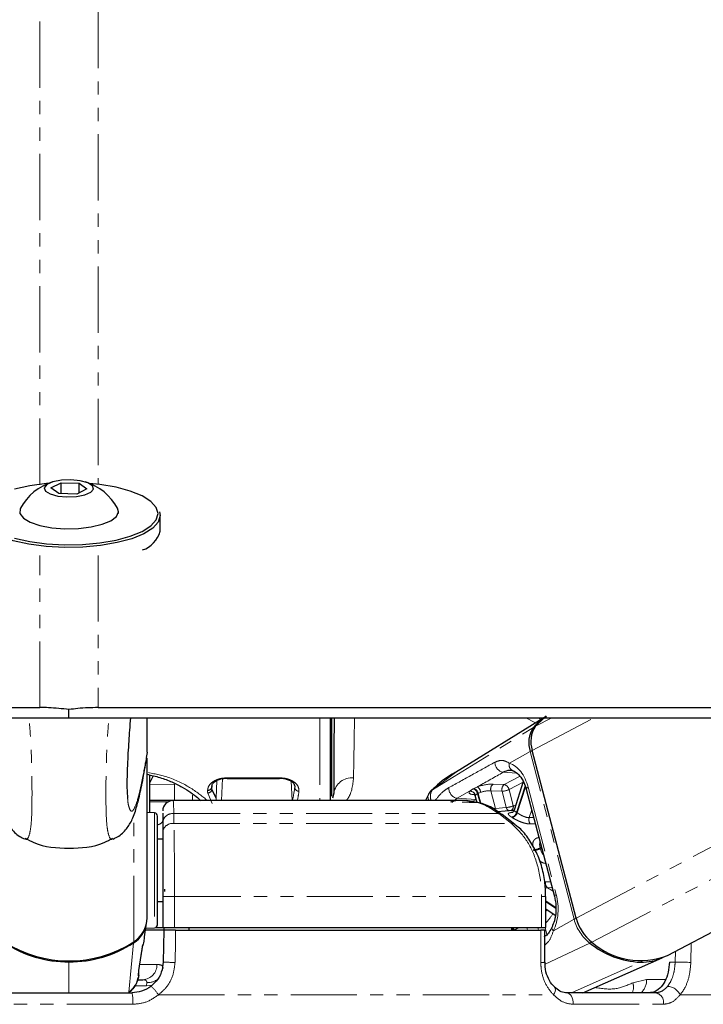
# Model space of a CAD drawing. Header units: millimetres. Extents: x 186 to 9508, y 327 to 8143.
# Tile 48 of 53: x 7503 to 7569, y 2821 to 2916. Entities that reach past the tile are written whole.
import ezdxf

# ---------------------------------------------------------------- set-up
doc = ezdxf.new("R2010")
doc.units = ezdxf.units.MM
doc.linetypes.add('PHANTOM', pattern=[12.7, 6.35, -1.27, 1.27, -1.27, 1.27, -1.27])

msp = doc.modelspace()

# ---------------------------------------------------------------- linework, layer by layer
at = {"color": 7, "linetype": 'Continuous', "lineweight": 25}
for p, q in [((7506.386, 2870.849), (7507.371, 2871.347)), ((7507.371, 2871.347), (7509.098, 2871.298)), ((7507.371, 2870.295), (7507.371, 2871.347)), ((7509.098, 2871.298), (7509.839, 2870.75)), ((7509.098, 2870.376), (7509.098, 2871.298)), ((7507.127, 2870.302), (7506.386, 2870.849)), ((7508.853, 2870.253), (7507.127, 2870.302)), ((7509.839, 2870.75), (7508.853, 2870.253)), ((7512.862, 2868.372), (7512.862, 2868.579)), ((7516.862, 2866.686), (7516.862, 2868.185)), ((7508.112, 2848.783), (7508.112, 2849.57)), ((7515.612, 2845.464), (7515.612, 2848.783)), ((7533.212, 2840.835), (7533.212, 2848.664)), ((7533.362, 2841.266), (7533.362, 2848.765)), ((7553.704, 2848.783), (7545.21, 2843.533)), ((7565.586, 2825.978), (7608.994, 2848.783)), ((7556.813, 2829.554), (7552.592, 2845.653)), ((7515.612, 2845.461), (7515.524, 2844.982)), ((7515.612, 2845.464), (7515.612, 2845.461)), ((7515.612, 2829.574), (7515.612, 2844.901)), ((7515.862, 2839.675), (7515.862, 2843.293)), ((7516.205, 2843.205), (7515.862, 2842.557)), ((7523.291, 2842.963), (7528.336, 2842.963)), ((7522.229, 2841.075), (7521.831, 2841.921)), ((7551.735, 2842.653), (7550.845, 2839.912)), ((7552.018, 2841.929), (7554.721, 2831.618)), ((7533.533, 2841.547), (7533.424, 2841.076)), ((7542.746, 2841.663), (7542.339, 2840.835)), ((7547.114, 2841.24), (7547.268, 2840.652)), ((7518.138, 2840.835), (7515.862, 2840.835)), ((7545.948, 2840.835), (7518.138, 2840.835)), ((7516.328, 2839.651), (7515.612, 2839.689)), ((7516.612, 2835.955), (7516.612, 2839.351)), ((7517.112, 2839.628), (7517.112, 2838.709)), ((7550.713, 2839.872), (7549.267, 2839.767)), ((7550.922, 2838.55), (7549.698, 2839.499)), ((7517.112, 2838.709), (7517.112, 2837.76)), ((7517.112, 2837.136), (7516.612, 2837.136)), ((7516.612, 2828.921), (7516.612, 2835.955)), ((7517.112, 2831.636), (7517.112, 2828.636)), ((7517.286, 2832.34), (7517.282, 2832.094)), ((7553.887, 2828.636), (7553.887, 2831.636)), ((7516.612, 2831.136), (7517.112, 2831.136)), ((7553.887, 2830.441), (7554.802, 2829.848)), ((7515.368, 2827.765), (7515.566, 2829.07)), ((7515.491, 2828.577), (7516.328, 2828.621)), ((7516.407, 2828.636), (7517.112, 2828.636)), ((7517.112, 2828.636), (7518.247, 2828.636)), ((7517.221, 2828.636), (7517.217, 2828.386)), ((7518.247, 2828.636), (7553.492, 2828.636)), ((7519.612, 2828.636), (7519.612, 2828.386)), ((7550.597, 2828.636), (7550.594, 2828.386)), ((7553.492, 2828.636), (7553.887, 2828.636)), ((7517.217, 2828.386), (7515.462, 2828.386)), ((7517.217, 2828.386), (7517.164, 2825.334)), ((7518.354, 2828.386), (7553.406, 2828.386)), ((7553.807, 2825.318), (7553.802, 2828.386)), ((7514.823, 2824.512), (7515.214, 2826.971)), ((7515.185, 2826.846), (7515.217, 2826.97)), ((7553.807, 2825.318), (7553.807, 2825.318)), ((7557.436, 2822.386), (7565.069, 2825.738)), ((7514.708, 2823.636), (7515.208, 2823.636)), ((7502.06, 2822.386), (7514.164, 2822.386)), ((7554.723, 2822.919), (7554.711, 2822.929)), ((7564.429, 2822.386), (7555.87, 2822.386))]:
    msp.add_line(p, q, dxfattribs=at)
at = {"color": 8, "linetype": 'PHANTOM', "lineweight": 18}
for p, q in [((7505.321, 2849.761), (7505.323, 2864.359)), ((7510.902, 2864.359), (7510.903, 2849.761)), ((7532.212, 2848.693), (7532.212, 2840.835)), ((7551.974, 2848.783), (7552.9, 2848.287)), ((7552.592, 2845.653), (7558.55, 2848.783)), ((7552.896, 2847.96), (7554.464, 2848.783)), ((7553.42, 2848.608), (7553.114, 2848.783)), ((7556.813, 2829.554), (7593.415, 2848.783)), ((7558.327, 2827.245), (7599.324, 2848.783)), ((7543.005, 2841.87), (7552.697, 2847.837)), ((7550.396, 2844.431), (7552.395, 2845.543)), ((7556.616, 2829.444), (7552.395, 2845.543)), ((7522.753, 2840.835), (7522.856, 2842.944)), ((7528.336, 2843.015), (7523.291, 2843.015)), ((7523.291, 2843.015), (7523.291, 2842.963)), ((7528.336, 2842.963), (7528.336, 2843.015)), ((7545.219, 2843.521), (7543.005, 2841.87)), ((7549.804, 2843.549), (7551.098, 2843.459)), ((7549.902, 2842.366), (7551.416, 2843.162)), ((7515.862, 2842.373), (7518.24, 2842.405)), ((7518.24, 2840.835), (7518.24, 2842.405)), ((7521.831, 2841.921), (7521.848, 2842.249)), ((7522.229, 2841.075), (7522.306, 2842.757)), ((7529.536, 2840.835), (7529.441, 2842.694)), ((7543.028, 2841.876), (7543.005, 2841.87)), ((7546.977, 2841.992), (7547.324, 2842.153)), ((7548.828, 2842.412), (7549.902, 2842.366)), ((7551.722, 2842.613), (7550.36, 2841.898)), ((7550.36, 2841.898), (7550.768, 2840.341)), ((7551.909, 2842.237), (7551.086, 2839.7)), ((7551.145, 2839.662), (7551.946, 2842.132)), ((7552.199, 2842.118), (7554.903, 2831.807)), ((7519.984, 2841.35), (7519.984, 2840.835)), ((7521.431, 2841.555), (7521.862, 2840.545)), ((7545.377, 2841.057), (7544.887, 2840.642)), ((7546.575, 2841.732), (7545.377, 2841.057)), ((7545.377, 2841.057), (7547.173, 2840.932)), ((7547.024, 2841.394), (7546.913, 2841.405)), ((7547.173, 2840.932), (7547.192, 2840.943)), ((7547.195, 2840.93), (7547.173, 2840.932)), ((7547.341, 2841.495), (7547.577, 2840.598)), ((7547.647, 2841.625), (7547.402, 2841.527)), ((7547.653, 2840.572), (7547.402, 2841.527)), ((7548.62, 2841.77), (7549.061, 2840.087)), ((7549.694, 2841.724), (7548.62, 2841.77)), ((7550.102, 2840.167), (7549.694, 2841.724)), ((7517.635, 2840.714), (7515.862, 2840.714)), ((7545.851, 2840.693), (7546.549, 2840.679)), ((7549.061, 2840.087), (7550.102, 2840.167)), ((7514.327, 2827.267), (7514.327, 2839.393)), ((7516.328, 2839.651), (7516.328, 2836.059)), ((7518.181, 2838.635), (7518.183, 2839.584)), ((7518.183, 2839.584), (7549.375, 2839.584)), ((7549.375, 2839.584), (7550.6, 2838.635)), ((7552.539, 2839.944), (7552.296, 2839.195)), ((7552.296, 2839.195), (7552.733, 2839.203)), ((7518.181, 2838.635), (7550.6, 2838.635)), ((7553.479, 2836.358), (7553.355, 2836.293)), ((7553.378, 2836.207), (7553.501, 2836.272)), ((7516.328, 2836.059), (7516.328, 2828.621)), ((7553.86, 2833.021), (7554.349, 2833.038)), ((7554.493, 2832.488), (7554.059, 2832.47)), ((7554.059, 2832.47), (7554.588, 2832.127)), ((7517.112, 2831.636), (7518.247, 2831.636)), ((7518.247, 2831.636), (7553.492, 2831.636)), ((7518.247, 2828.636), (7518.247, 2831.636)), ((7553.492, 2831.636), (7553.492, 2828.636)), ((7553.887, 2831.636), (7553.492, 2831.636)), ((7554.843, 2830.583), (7553.887, 2831.203)), ((7553.887, 2831.101), (7554.848, 2830.479)), ((7552.063, 2828.636), (7552.128, 2828.386)), ((7553.191, 2828.386), (7553.125, 2828.636)), ((7553.837, 2828.636), (7554.008, 2827.985)), ((7554.617, 2828.331), (7556.616, 2829.444)), ((7550.848, 2828.386), (7550.844, 2828.399)), ((7513.857, 2822.435), (7514.317, 2827.169)), ((7553.835, 2825.124), (7558.122, 2827.148)), ((7567.819, 2825.299), (7567.862, 2827.174)), ((7566.339, 2826.374), (7566.315, 2825.334)), ((7508.112, 2825.439), (7508.112, 2825.344)), ((7508.112, 2822.386), (7508.112, 2825.344)), ((7516.558, 2825.11), (7514.939, 2825.11)), ((7556.367, 2822.386), (7562.988, 2825.317)), ((7566.315, 2825.334), (7565.766, 2825.334)), ((7514.778, 2824.343), (7514.828, 2824.511)), ((7515.546, 2823.061), (7514.468, 2823.061)), ((7515.581, 2823.357), (7515.546, 2823.061)), ((7563.573, 2823.66), (7562.259, 2823.342)), ((7565.385, 2823.66), (7563.573, 2823.66)), ((7516.702, 2822.186), (7554.645, 2822.186)), ((7566.793, 2822.186), (7582.51, 2822.186)), ((7514.246, 2821.278), (7501.979, 2821.278)), ((7556.513, 2821.278), (7565.187, 2821.278))]:
    msp.add_line(p, q, dxfattribs=at)
at = {"color": 8, "linetype": 'PHANTOM', "lineweight": 18, "flags": 128}
for points in [[(7505.323, 2871.151), (7505.353, 3260.137), (7505.364, 3313.878), (7505.379, 3367.621), (7505.403, 3421.367), (7505.444, 3475.119), (7505.487, 3500.438)], [(7546.918, 2841.96), (7546.932, 2841.968), (7546.977, 2841.992)], [(7552.199, 2842.118), (7552.118, 2842.067), (7552.059, 2842.019), (7552.025, 2841.975), (7552.017, 2841.935), (7552.018, 2841.929)], [(7546.736, 2840.667), (7546.947, 2840.804), (7547.173, 2840.932)], [(7547.402, 2841.527), (7547.356, 2841.503), (7547.341, 2841.495)], [(7550.768, 2840.341), (7550.931, 2840.362), (7550.993, 2840.368)], [(7554.903, 2831.807), (7554.821, 2831.756), (7554.763, 2831.708), (7554.729, 2831.664), (7554.72, 2831.624), (7554.722, 2831.617)], [(7554.617, 2828.331), (7554.546, 2828.42), (7554.498, 2828.505), (7554.475, 2828.585), (7554.477, 2828.657), (7554.489, 2828.693)], [(7518.299, 2825.299), (7518.335, 2827.298), (7518.354, 2828.386)], [(7553.406, 2828.386), (7553.41, 2826.387), (7553.412, 2825.299)], [(7567.819, 2825.299), (7567.673, 2825.302), (7567.497, 2825.307), (7567.3, 2825.311), (7567.09, 2825.316), (7566.877, 2825.321), (7566.671, 2825.326), (7566.481, 2825.33), (7566.315, 2825.334)], [(7516.118, 2823.121), (7515.85, 2823.069), (7515.546, 2823.061)], [(7554.645, 2822.186), (7554.731, 2822.35), (7554.787, 2822.508), (7554.81, 2822.653), (7554.799, 2822.778), (7554.756, 2822.879), (7554.723, 2822.919)], [(7556.513, 2821.278), (7556.514, 2821.487), (7556.486, 2821.692), (7556.431, 2821.884), (7556.352, 2822.054), (7556.251, 2822.194), (7556.134, 2822.299), (7556.005, 2822.364), (7555.87, 2822.386)]]:
    msp.add_lwpolyline(points, dxfattribs=at)
at = {"color": 7, "linetype": 'Continuous', "lineweight": 25, "flags": 128}
for points in [[(7506.14, 2871.28), (7505.969, 2871.266), (7504.347, 2871.055), (7502.879, 2870.736)], [(7507.919, 2869.972), (7508.839, 2870.009), (7509.649, 2870.167), (7510.225, 2870.421), (7510.479, 2870.732), (7510.373, 2871.054), (7509.923, 2871.337), (7509.197, 2871.538), (7508.306, 2871.627), (7507.385, 2871.59), (7506.575, 2871.433), (7505.999, 2871.179), (7505.745, 2870.867), (7505.851, 2870.546), (7506.302, 2870.263), (7507.028, 2870.061), (7507.919, 2869.972)], [(7516.662, 2868.372), (7516.487, 2868.974), (7515.969, 2869.551), (7515.13, 2870.08), (7514.003, 2870.538), (7512.635, 2870.909), (7511.082, 2871.175), (7510.085, 2871.28)], [(7516.805, 2868.535), (7516.862, 2868.185), (7516.683, 2867.569), (7516.153, 2866.979), (7515.294, 2866.438), (7514.141, 2865.968), (7512.741, 2865.589), (7511.151, 2865.317), (7509.437, 2865.162), (7507.669, 2865.13), (7505.919, 2865.224), (7504.259, 2865.439), (7502.756, 2865.766), (7501.473, 2866.193), (7500.462, 2866.701), (7499.764, 2867.269), (7499.407, 2867.875), (7499.362, 2868.185)], [(7502.879, 2866.009), (7504.347, 2865.689), (7505.969, 2865.479), (7507.679, 2865.387), (7509.407, 2865.418), (7511.082, 2865.57), (7512.635, 2865.836), (7514.003, 2866.206), (7515.13, 2866.665), (7515.969, 2867.194), (7516.487, 2867.771), (7516.662, 2868.372), (7516.662, 2868.372)], [(7503.446, 2868.89), (7503.415, 2868.827), (7503.398, 2868.375), (7503.731, 2867.938), (7504.388, 2867.549), (7505.322, 2867.236), (7506.462, 2867.022), (7507.725, 2866.924)], [(7507.725, 2866.924), (7509.017, 2866.949), (7510.241, 2867.095), (7511.308, 2867.351), (7512.138, 2867.698), (7512.669, 2868.11), (7512.862, 2868.557), (7512.778, 2868.89)], [(7440.712, 2849.761), (7448.471, 2849.761), (7452.35, 2849.761), (7460.109, 2849.761), (7463.988, 2849.761), (7471.747, 2849.761), (7475.626, 2849.761), (7479.506, 2849.761), (7487.264, 2849.761), (7491.144, 2849.761), (7498.233, 2849.761), (7505.321, 2849.761)], [(7510.903, 2849.761), (7512.843, 2849.761), (7520.601, 2849.761), (7524.481, 2849.761), (7532.24, 2849.761), (7536.119, 2849.761), (7543.878, 2849.761), (7547.757, 2849.761), (7555.516, 2849.761), (7559.395, 2849.761), (7563.275, 2849.761), (7571.033, 2849.761)], [(7445.959, 2848.783), (7453.718, 2848.783), (7457.597, 2848.783), (7465.356, 2848.783), (7469.235, 2848.783), (7476.994, 2848.783), (7480.873, 2848.783), (7488.632, 2848.783), (7492.511, 2848.783), (7496.391, 2848.783), (7502.252, 2848.783), (7508.112, 2848.783)], [(7508.112, 2848.783), (7510.052, 2848.783), (7513.931, 2848.783), (7521.69, 2848.783), (7525.569, 2848.783), (7529.449, 2848.783), (7537.208, 2848.783), (7541.087, 2848.783), (7548.846, 2848.783), (7552.725, 2848.783), (7560.484, 2848.783), (7564.363, 2848.783), (7572.122, 2848.783)], [(7552.896, 2847.96), (7553.697, 2848.745), (7553.952, 2848.931)], [(7550.799, 2839.877), (7550.772, 2839.876), (7550.713, 2839.872)], [(7514.828, 2824.511), (7514.828, 2824.514), (7514.83, 2824.53)]]:
    msp.add_lwpolyline(points, dxfattribs=at)
at = {"color": 7, "linetype": 'Continuous', "lineweight": 25}
for centre, radius, start, end in [((7508.112, 2866.345), 5.315, 107.28268, 151.38426), ((7508.112, 2866.345), 5.315, 28.61574, 72.71732), ((7514.291, 2867.399), 2.668, 289.53406, 344.50394), ((7556.586, 2844.666), 5.018, 121.89861, 140.80366), ((7554.866, 2846.384), 2.61, 146.17876, 198.80076), ((7555.077, 2846.499), 2.625, 146.17876, 198.80076), ((7518.112, 2839.835), 1, 90.25943, 180.04048), ((7516.312, 2839.351), 0.3, 0, 87), ((7549.431, 2839.138), 0.449, 53.56711, 97.24512), ((7512.846, 2829.603), 2.766, 302.355, 359.39193), ((7560.963, 2830.624), 4.285, 194.46374, 232.0513), ((7512.831, 2829.506), 2.769, 302.44742, 350.94118), ((7516.312, 2828.921), 0.3, 273, 360), ((7508.112, 2836.894), 11.459, 237.15768, 302.84232), ((7508.085, 2836.709), 11.365, 237.07683, 270.13927), ((7508.14, 2836.709), 11.365, 269.86073, 302.92317), ((7563.353, 2833.672), 8.363, 231.27294, 267.4926), ((7562.976, 2832.452), 6.981, 228.24413, 291.95667), ((7563.039, 2830.408), 5.091, 269.41739, 294.81479)]:
    msp.add_arc(centre, radius, start, end, dxfattribs=at)
at = {"color": 8, "linetype": 'PHANTOM', "lineweight": 18}
for centre, radius, start, end in [((7552.804, 2847.651), 0.215, 84.63068, 119.91357), ((7552.825, 2844.712), 0.936, 103.86358, 117.37228), ((7549.985, 2844.506), 0.974, 179.24723, 259.27068), ((7550.976, 2844.255), 0.606, 163.1038, 256.24987), ((7535.276, 2841.253), 1.767, 84.8871, 170.44894), ((7521.437, 2842.192), 0.387, 267.94385, 356.5492), ((7521.443, 2841.943), 0.388, 268.1808, 356.87219), ((7530.189, 2842.119), 0.394, 180.42103, 270.79457), ((7545.559, 2842.015), 0.975, 176.56637, 259.2674), ((7546.735, 2841.369), 0.619, 11.78129, 72.87783), ((7546.797, 2841.401), 0.618, 11.75915, 73.07537), ((7546.853, 2841.502), 0.803, 8.81455, 54.13413), ((7549.204, 2841.935), 0.607, 128.25083, 195.78795), ((7550.278, 2841.89), 0.607, 128.25083, 195.78795), ((7549.602, 2843.442), 1.72, 273.05797, 296.14589), ((7549.772, 2841.781), 0.599, 11.21111, 77.46735), ((7521.865, 2840.957), 0.383, 341.4399, 17.96865), ((7546.627, 2841.198), 0.536, 15.56122, 95.61678), ((7550.01, 2841.884), 1.72, 273.05797, 296.14589), ((7550.528, 2840.258), 0.436, 192.04614, 250.16018), ((7550.334, 2840.252), 0.443, 297.88741, 11.5327), ((7518.064, 2838.637), 0.954, 82.84292, 175.67202), ((7550.478, 2839.861), 0.629, 281.75377, 345.19909), ((7548.692, 2836.233), 3.569, 56.53214, 57.56942), ((7550.532, 2839.833), 0.636, 281.59897, 344.38907), ((7549.002, 2836.42), 3.886, 56.53214, 57.56942), ((7552.943, 2838.996), 0.677, 162.9448, 216.45995), ((7518.064, 2837.688), 0.954, 82.92905, 175.676), ((7550.656, 2838.192), 0.447, 52.21761, 97.16929), ((7552.598, 2837.8), 1.687, 273.13015, 296.678), ((7552.62, 2837.789), 1.754, 272.98612, 295.61266), ((7545.75, 2834.253), 7.874, 14.36707, 15.01483), ((7554.452, 2832.924), 0.6, 170.7175, 229.05918), ((7549.235, 2833.263), 5.587, 326.38392, 328.71311), ((7549.929, 2832.844), 5.46, 316.46284, 328.47569), ((7550.066, 2828.181), 0.741, 16.06292, 37.87181), ((7550.125, 2828.204), 0.745, 15.22956, 35.47672), ((7557.046, 2828.612), 0.936, 103.85649, 117.37189), ((7560.742, 2830.508), 4.262, 194.46374, 232.0513), ((7514.105, 2827.16), 0.212, 2.41569, 24.50895), ((7557.891, 2827.582), 0.492, 297.98372, 322.27076), ((7515.131, 2825.062), 1.428, 273.0853, 1.91074), ((7518.329, 2844.755), 19.457, 266.56639, 269.913), ((7553.502, 2827.55), 2.253, 267.71127, 277.79598), ((7562.889, 2825.521), 0.227, 295.81619, 331.38374), ((7515.662, 2824.922), 1.567, 267.03068, 307.12539), ((7513.75, 2820.296), 3.505, 32.62764, 50.4585), ((7560.833, 2822.945), 1.48, 337.83299, 15.5771), ((7561.932, 2823.597), 1.643, 312.52427, 2.19083), ((7565.523, 2821.603), 1.398, 24.67351, 87.60378), ((7510.692, 2821.574), 3.566, 355.24039, 13.16891), ((7564.272, 2821.465), 0.934, 348.43623, 80.31745)]:
    msp.add_arc(centre, radius, start, end, dxfattribs=at)
for centre, major_axis, ratio, start_param, end_param in [((7549.889, 2840.832), (-0.083, 3.691), 0.672177, 5.05317, 6.043836), ((7522.157, 2867.396), (0.165, 27.6), 0.016401, 2.724071, 2.746732), ((7530.862, 2867.423), (1.651, 27.6), 0.040218, 3.415647, 3.554543), ((7547.954, 2841.921), (1.368, 0.304), 0.28356, 0.815993, 1.985687), ((7521.757, 2867.399), (0.165, 28), 0.016167, 2.724069, 2.746729), ((7531.261, 2867.399), (1.651, 28), 0.039648, 3.465574, 3.554475), ((7547.893, 2841.889), (1.368, 0.304), 0.28356, 2.801893, 3.852866), ((7547.997, 2841.421), (0.884, 0.176), 0.303544, 2.809249, 3.159658), ((7548.058, 2841.453), (0.884, 0.176), 0.303544, 0.82335, 1.993043), ((7552.592, 2830.521), (-0.083, 3.691), 0.672177, 4.062505, 5.05317)]:
    msp.add_ellipse(centre, major_axis=major_axis, ratio=ratio, start_param=start_param, end_param=end_param, dxfattribs=at)
for points, knots in [([(7510.733, 3501.688), (7510.754, 3489.573), (7510.808, 3457.906), (7510.828, 3406.709), (7510.853, 3348.077), (7510.866, 3289.45), (7510.875, 3230.823), (7510.893, 3091.397), (7510.898, 2971.517), (7510.902, 2871.177)], [0, 0, 0, 0, 0.057617, 0.150603, 0.243589, 0.336575, 0.42956, 0.522546, 1, 1, 1, 1]), ([(7503.885, 2837.182), (7503.921, 2837.153), (7504.081, 2837.018), (7504.272, 2837.336), (7504.455, 2838.211), (7504.534, 2839.203), (7504.561, 2840.381), (7504.563, 2841.478), (7504.563, 2842.777), (7504.523, 2844.73), (7504.433, 2846.818), (7504.329, 2848.138), (7504.278, 2848.783)], [0, 0, 0, 0, 0.0655, 0.295557, 0.395255, 0.515879, 0.586342, 0.61697, 0.690104, 0.767403, 0.886339, 1, 1, 1, 1]), ([(7512.338, 2837.182), (7512.303, 2837.152), (7512.143, 2837.018), (7511.953, 2837.336), (7511.769, 2838.211), (7511.69, 2839.203), (7511.664, 2840.381), (7511.661, 2841.478), (7511.661, 2842.778), (7511.701, 2844.73), (7511.791, 2846.819), (7511.896, 2848.139), (7511.947, 2848.783)], [0, 0, 0, 0, 0.06492, 0.295091, 0.394838, 0.515522, 0.586019, 0.616662, 0.689833, 0.76717, 0.886165, 1, 1, 1, 1]), ([(7535.433, 2843.014), (7535.443, 2843.578), (7535.462, 2844.721), (7535.493, 2846.634), (7535.517, 2848.093), (7535.528, 2848.783)], [0, 0, 0, 0, 0.3400734, 0.6879345, 1, 1, 1, 1]), ([(7513.742, 2841.072), (7513.749, 2840.971), (7513.779, 2840.578), (7513.895, 2840.067), (7514.085, 2839.707), (7514.372, 2839.977), (7514.747, 2840.973), (7515.175, 2842.818), (7515.48, 2844.664), (7515.612, 2845.464)], [0, 0, 0, 0, 0.018544, 0.072516, 0.210261, 0.343472, 0.531594, 0.796888, 1, 1, 1, 1]), ([(7549.011, 2844.519), (7549.208, 2844.598), (7549.469, 2844.702), (7549.92, 2844.669), (7550.19, 2844.534), (7550.396, 2844.431)], [0, 0, 0, 0, 0.417867, 0.554004, 1, 1, 1, 1]), ([(7544.585, 2842.073), (7545.332, 2842.485), (7546.807, 2843.298), (7548.283, 2844.115), (7549.011, 2844.519)], [0, 0, 0, 0, 0.5067429, 1, 1, 1, 1]), ([(7521.412, 2840.835), (7520.943, 2841.22), (7520.067, 2841.939), (7517.981, 2843.058), (7516.297, 2843.408), (7515.596, 2843.553)], [0, 0, 0, 0, 0.401628, 0.751145, 1, 1, 1, 1]), ([(7523.291, 2843.015), (7523.119, 2843.005), (7522.773, 2842.987), (7522.274, 2842.836), (7521.81, 2842.578), (7521.475, 2842.206), (7521.441, 2841.941), (7521.423, 2841.805)], [0, 0, 0, 0, 0.1423472, 0.2846756, 0.4732508, 0.7288415, 1, 1, 1, 1]), ([(7530.195, 2841.726), (7530.184, 2841.907), (7530.167, 2842.206), (7529.774, 2842.607), (7529.316, 2842.852), (7528.825, 2842.991), (7528.491, 2843.007), (7528.336, 2843.015)], [0, 0, 0, 0, 0.343371, 0.565902, 0.738595, 0.878696, 1, 1, 1, 1]), ([(7534.739, 2840.835), (7534.813, 2840.927), (7535.256, 2841.478), (7535.353, 2842.316), (7535.433, 2843.014)], [0, 0, 0, 0, 0.1664337, 1, 1, 1, 1]), ([(7549.804, 2843.549), (7549.009, 2843.102), (7548.182, 2842.637), (7547.356, 2842.171), (7547.324, 2842.153)], [0, 0, 0, 0, 0.961066, 1, 1, 1, 1]), ([(7543.005, 2841.87), (7542.951, 2841.777), (7542.837, 2841.584), (7542.794, 2841.223), (7542.844, 2840.956), (7542.867, 2840.835)], [0, 0, 0, 0, 0.337549, 0.698431, 1, 1, 1, 1]), ([(7543.258, 2840.835), (7543.52, 2841.163), (7543.935, 2841.684), (7544.41, 2841.969), (7544.585, 2842.073)], [0, 0, 0, 0, 0.630961, 1, 1, 1, 1]), ([(7546.575, 2841.732), (7546.6, 2841.752), (7546.691, 2841.828), (7546.822, 2841.905), (7546.918, 2841.96)], [0, 0, 0, 0, 0.2743904, 1, 1, 1, 1]), ([(7542.637, 2841.388), (7542.616, 2841.37), (7542.541, 2841.306), (7542.584, 2841.105), (7542.615, 2840.937), (7542.683, 2840.838), (7542.685, 2840.835)], [0, 0, 0, 0, 0.1669922, 0.593362, 0.9864731, 1, 1, 1, 1]), ([(7547.341, 2841.495), (7547.281, 2841.458), (7547.197, 2841.406), (7547.156, 2841.356), (7547.144, 2841.342)], [0, 0, 0, 0, 0.7188242, 1, 1, 1, 1]), ([(7518.183, 2839.584), (7518.168, 2840.056), (7518.147, 2840.757), (7518.121, 2840.795), (7518.112, 2840.807)], [0, 0, 0, 0, 0.672655, 1, 1, 1, 1]), ([(7548.828, 2840.065), (7548.866, 2840.069), (7548.953, 2840.076), (7549.022, 2840.083), (7549.061, 2840.087)], [0, 0, 0, 0, 0.432224, 1, 1, 1, 1]), ([(7550.606, 2839.245), (7550.558, 2839.277), (7550.421, 2839.367), (7550.292, 2839.491), (7550.281, 2839.596), (7550.407, 2839.666), (7550.597, 2839.688), (7550.692, 2839.7)], [0, 0, 0, 0, 0.116734, 0.333017, 0.551924, 0.773865, 1, 1, 1, 1]), ([(7552.398, 2838.594), (7552.336, 2838.595), (7552.152, 2838.598), (7551.801, 2838.672), (7551.376, 2838.825), (7550.969, 2839.019), (7550.762, 2839.147), (7550.66, 2839.21)], [0, 0, 0, 0, 0.119584, 0.349288, 0.573021, 0.788436, 1, 1, 1, 1]), ([(7550.848, 2839.911), (7550.85, 2839.894), (7550.854, 2839.859), (7550.957, 2839.783), (7551.052, 2839.722), (7551.086, 2839.7)], [0, 0, 0, 0, 0.37243, 0.778879, 1, 1, 1, 1]), ([(7551.145, 2839.662), (7551.215, 2839.616), (7551.356, 2839.525), (7551.624, 2839.377), (7551.903, 2839.255), (7552.134, 2839.196), (7552.255, 2839.195), (7552.296, 2839.195)], [0, 0, 0, 0, 0.219859, 0.440343, 0.66314, 0.88549, 1, 1, 1, 1]), ([(7516.612, 2838.5), (7516.666, 2838.518), (7517.067, 2838.653), (7517.091, 2838.8), (7517.112, 2838.928)], [0, 0, 0, 0, 0.13356, 1, 1, 1, 1]), ([(7518.247, 2831.636), (7518.246, 2832.53), (7518.243, 2834.316), (7518.222, 2836.691), (7518.199, 2838.026), (7518.183, 2838.553), (7518.181, 2838.635)], [0, 0, 0, 0, 0.31366, 0.627146, 0.941618, 1, 1, 1, 1]), ([(7550.6, 2838.635), (7551.121, 2838.123), (7552.164, 2837.098), (7553.163, 2834.733), (7553.478, 2832.814), (7553.49, 2831.778), (7553.492, 2831.636)], [0, 0, 0, 0, 0.317078, 0.634488, 0.949899, 1, 1, 1, 1]), ([(7552.89, 2838.605), (7552.832, 2838.604), (7552.669, 2838.6), (7552.505, 2838.596), (7552.398, 2838.594)], [0, 0, 0, 0, 0.349685, 1, 1, 1, 1]), ([(7552.645, 2836.47), (7552.641, 2836.552), (7552.63, 2836.763), (7552.737, 2837.02), (7552.941, 2837.228), (7553.149, 2837.269), (7553.255, 2837.289)], [0, 0, 0, 0, 0.171552, 0.443452, 0.719122, 1, 1, 1, 1]), ([(7553.347, 2836.86), (7553.33, 2836.81), (7553.292, 2836.696), (7553.308, 2836.49), (7553.343, 2836.344), (7553.355, 2836.293)], [0, 0, 0, 0, 0.332866, 0.764938, 1, 1, 1, 1]), ([(7553.378, 2836.207), (7553.408, 2836.112), (7553.467, 2835.922), (7553.575, 2835.706), (7553.657, 2835.62), (7553.678, 2835.599)], [0, 0, 0, 0, 0.428018, 0.857252, 1, 1, 1, 1]), ([(7553.907, 2834.8), (7553.847, 2834.808), (7553.67, 2834.828), (7553.446, 2834.921), (7553.31, 2835.06), (7553.273, 2835.097)], [0, 0, 0, 0, 0.275401, 0.804405, 1, 1, 1, 1]), ([(7554.059, 2832.47), (7553.981, 2832.467), (7553.901, 2832.463), (7553.832, 2832.411), (7553.83, 2832.41)], [0, 0, 0, 0, 0.98055, 1, 1, 1, 1]), ([(7551.33, 2828.636), (7551.293, 2828.621), (7551.161, 2828.567), (7550.992, 2828.478), (7550.883, 2828.42), (7550.844, 2828.399)], [0, 0, 0, 0, 0.204213, 0.719608, 1, 1, 1, 1]), ([(7554.617, 2828.331), (7554.492, 2827.958), (7554.298, 2827.385), (7553.932, 2827.082), (7553.804, 2826.976)], [0, 0, 0, 0, 0.650563, 1, 1, 1, 1]), ([(7515.185, 2826.846), (7515.12, 2826.435), (7514.986, 2825.604), (7514.848, 2824.767), (7514.778, 2824.343)], [0, 0, 0, 0, 0.493257, 1, 1, 1, 1]), ([(7517.153, 2824.726), (7517.138, 2824.823), (7517.102, 2825.055), (7516.759, 2825.09), (7516.558, 2825.11)], [0, 0, 0, 0, 0.416459, 1, 1, 1, 1]), ([(7516.702, 2822.186), (7516.938, 2822.391), (7517.511, 2822.888), (7518.141, 2823.963), (7518.247, 2824.854), (7518.299, 2825.299)], [0, 0, 0, 0, 0.260354, 0.63069, 1, 1, 1, 1]), ([(7553.412, 2825.299), (7553.425, 2825.033), (7553.461, 2824.318), (7553.826, 2823.218), (7554.321, 2822.504), (7554.623, 2822.208), (7554.645, 2822.186)], [0, 0, 0, 0, 0.220493, 0.593656, 0.970348, 1, 1, 1, 1]), ([(7566.315, 2825.334), (7566.287, 2825), (7566.231, 2824.333), (7565.947, 2823.527), (7565.688, 2823.153), (7565.581, 2822.999)], [0, 0, 0, 0, 0.370015, 0.740315, 1, 1, 1, 1]), ([(7566.793, 2822.186), (7566.943, 2822.391), (7567.306, 2822.888), (7567.705, 2823.963), (7567.781, 2824.854), (7567.819, 2825.299)], [0, 0, 0, 0, 0.260354, 0.63069, 1, 1, 1, 1]), ([(7514.778, 2824.343), (7514.769, 2824.197), (7514.754, 2823.967), (7514.806, 2824.018), (7514.805, 2824.079), (7514.805, 2824.091)], [0, 0, 0, 0, 0.581188, 0.917723, 1, 1, 1, 1]), ([(7515.208, 2823.636), (7515.322, 2823.626), (7515.461, 2823.613), (7515.576, 2823.513), (7515.579, 2823.426), (7515.581, 2823.357)], [0, 0, 0, 0, 0.477795, 0.583752, 1, 1, 1, 1]), ([(7562.259, 2823.342), (7561.726, 2823.113), (7560.521, 2822.594), (7559.273, 2822.782), (7558.578, 2822.887)], [0, 0, 0, 0, 0.442514, 1, 1, 1, 1]), ([(7565.581, 2822.999), (7565.399, 2822.816), (7565.047, 2822.464), (7564.63, 2822.412), (7564.429, 2822.386)], [0, 0, 0, 0, 0.519417, 1, 1, 1, 1]), ([(7514.246, 2821.278), (7514.673, 2821.317), (7515.571, 2821.399), (7516.313, 2821.915), (7516.702, 2822.186)], [0, 0, 0, 0, 0.475859, 1, 1, 1, 1]), ([(7554.645, 2822.186), (7554.918, 2821.933), (7555.481, 2821.412), (7556.162, 2821.324), (7556.513, 2821.278)], [0, 0, 0, 0, 0.4853495, 1, 1, 1, 1]), ([(7565.187, 2821.278), (7565.467, 2821.317), (7566.056, 2821.399), (7566.54, 2821.915), (7566.793, 2822.186)], [0, 0, 0, 0, 0.475859, 1, 1, 1, 1])]:
    msp.add_open_spline(points, degree=3, knots=knots, dxfattribs=at)
at = {"color": 7, "linetype": 'Continuous', "lineweight": 25}
for points, knots in [([(7508.112, 2849.57), (7507.458, 2849.644), (7506.524, 2849.749), (7505.598, 2849.758), (7505.321, 2849.761)], [0, 0, 0, 0, 0.700723, 1, 1, 1, 1]), ([(7510.903, 2849.761), (7510.253, 2849.745), (7509.325, 2849.723), (7508.392, 2849.605), (7508.112, 2849.57)], [0, 0, 0, 0, 0.700722, 1, 1, 1, 1]), ([(7514.01, 2848.783), (7513.979, 2848.392), (7513.897, 2847.362), (7513.791, 2845.688), (7513.712, 2844.049), (7513.68, 2842.981), (7513.676, 2842.436), (7513.681, 2842.002), (7513.698, 2841.49), (7513.725, 2841.232), (7513.742, 2841.072)], [0, 0, 0, 0, 0.172746, 0.454997, 0.640175, 0.726758, 0.784624, 0.808918, 0.881664, 1, 1, 1, 1]), ([(7533.565, 2848.783), (7533.564, 2848.705), (7533.559, 2847.632), (7533.552, 2845.846), (7533.541, 2843.472), (7533.536, 2842.193), (7533.533, 2841.547)], [0, 0, 0, 0, 0.027827, 0.380927, 0.68696, 1, 1, 1, 1]), ([(7500.648, 2844.993), (7500.697, 2844.685), (7500.862, 2843.668), (7501.159, 2842.096), (7501.503, 2840.576), (7501.82, 2839.535), (7502.116, 2838.844), (7502.432, 2838.299), (7502.843, 2837.816), (7503.291, 2837.411), (7503.705, 2837.227), (7503.871, 2837.152)], [0, 0, 0, 0, 0.096262, 0.318138, 0.561196, 0.722344, 0.818096, 0.879582, 0.930045, 0.971832, 1, 1, 1, 1]), ([(7512.359, 2837.142), (7512.546, 2837.233), (7512.951, 2837.432), (7513.382, 2837.818), (7513.758, 2838.257), (7514.039, 2838.718), (7514.286, 2839.242), (7514.551, 2839.987), (7514.85, 2841.103), (7515.195, 2842.76), (7515.443, 2844.122), (7515.57, 2844.927), (7515.577, 2844.973)], [0, 0, 0, 0, 0.032811, 0.071266, 0.116671, 0.171666, 0.24289, 0.346959, 0.52873, 0.752367, 0.986091, 1, 1, 1, 1]), ([(7550.832, 2843.666), (7550.682, 2843.704), (7550.333, 2843.793), (7549.996, 2843.637), (7549.804, 2843.549)], [0, 0, 0, 0, 0.429774, 1, 1, 1, 1]), ([(7515.596, 2843.361), (7516.019, 2843.262), (7516.896, 2843.057), (7518.031, 2842.617), (7519.036, 2842.118), (7519.853, 2841.597), (7520.436, 2841.145), (7520.664, 2840.924), (7520.757, 2840.835)], [0, 0, 0, 0, 0.153685, 0.318259, 0.488579, 0.670207, 0.866448, 1, 1, 1, 1]), ([(7521.823, 2842.169), (7521.836, 2842.258), (7521.86, 2842.43), (7522.118, 2842.681), (7522.482, 2842.859), (7522.878, 2842.964), (7523.154, 2842.978), (7523.291, 2842.985)], [0, 0, 0, 0, 0.283974, 0.545536, 0.731752, 0.867421, 1, 1, 1, 1]), ([(7528.336, 2842.985), (7528.459, 2842.979), (7528.726, 2842.967), (7529.116, 2842.869), (7529.475, 2842.701), (7529.779, 2842.429), (7529.789, 2842.235), (7529.796, 2842.116)], [0, 0, 0, 0, 0.112579, 0.245384, 0.414973, 0.641274, 1, 1, 1, 1]), ([(7545.204, 2843.53), (7545.183, 2843.519), (7544.495, 2843.146), (7543.747, 2842.598), (7543.105, 2841.984), (7543.011, 2841.894)], [0, 0, 0, 0, 0.026374, 0.85682, 1, 1, 1, 1]), ([(7550.733, 2843.687), (7550.804, 2843.658), (7551.014, 2843.573), (7551.401, 2843.243), (7551.791, 2842.649), (7551.95, 2842.144), (7552.018, 2841.929)], [0, 0, 0, 0, 0.151583, 0.447175, 0.76387, 1, 1, 1, 1]), ([(7542.996, 2841.908), (7542.971, 2841.885), (7542.932, 2841.848), (7542.884, 2841.791), (7542.843, 2841.741), (7542.817, 2841.707), (7542.778, 2841.653), (7542.732, 2841.592), (7542.685, 2841.523), (7542.648, 2841.466), (7542.629, 2841.436), (7542.62, 2841.421), (7542.615, 2841.414), (7542.613, 2841.41), (7542.612, 2841.408), (7542.611, 2841.407), (7542.611, 2841.407), (7542.611, 2841.407), (7542.611, 2841.407), (7542.611, 2841.407), (7542.611, 2841.407)], [0, 0, 0, 0, 0.189436, 0.313168, 0.357601, 0.46971, 0.537751, 0.651475, 0.814921, 0.907462, 0.954266, 0.977333, 0.988712, 0.994354, 0.997683, 0.999186, 0.999698, 0.999874, 0.999943, 1, 1, 1, 1]), ([(7546.96, 2841.453), (7546.958, 2841.454), (7546.95, 2841.457), (7547.003, 2841.429), (7547.086, 2841.346), (7547.098, 2841.265), (7547.102, 2841.238)], [0, 0, 0, 0, 0.102383, 0.412983, 0.806165, 1, 1, 1, 1]), ([(7546.617, 2840.765), (7546.5, 2840.788), (7545.945, 2840.895), (7545.31, 2840.847), (7544.818, 2840.707), (7544.758, 2840.691)], [0, 0, 0, 0, 0.189663, 0.901225, 1, 1, 1, 1]), ([(7546.549, 2840.679), (7546.787, 2840.688), (7547.494, 2840.715), (7548.449, 2840.236), (7549.121, 2839.763), (7549.375, 2839.584)], [0, 0, 0, 0, 0.24078, 0.713222, 1, 1, 1, 1]), ([(7549.683, 2839.467), (7549.423, 2839.667), (7548.777, 2840.167), (7547.731, 2840.616), (7546.947, 2840.721), (7546.617, 2840.765)], [0, 0, 0, 0, 0.280305, 0.696604, 1, 1, 1, 1]), ([(7550.837, 2839.916), (7550.82, 2839.868), (7550.785, 2839.771), (7550.689, 2839.695), (7550.637, 2839.671), (7550.638, 2839.671), (7550.638, 2839.671)], [0, 0, 0, 0, 0.3031596, 0.6146011, 0.8570487, 1, 1, 1, 1]), ([(7553.877, 2831.636), (7553.862, 2832.118), (7553.831, 2833.129), (7553.498, 2834.619), (7552.954, 2836.048), (7552.188, 2837.291), (7551.493, 2838.13), (7551.017, 2838.448), (7550.909, 2838.521)], [0, 0, 0, 0, 0.173698, 0.364529, 0.557255, 0.749871, 0.943115, 1, 1, 1, 1]), ([(7503.902, 2837.228), (7504.18, 2837.078), (7505.463, 2836.386), (7508.112, 2836.18), (7510.761, 2836.386), (7512.044, 2837.078), (7512.323, 2837.228)], [0, 0, 0, 0, 0.108728, 0.5, 0.891272, 1, 1, 1, 1]), ([(7517.112, 2837.76), (7517.112, 2837.688), (7517.112, 2837.228), (7517.112, 2836.06), (7517.112, 2833.982), (7517.112, 2832.418), (7517.112, 2831.636)], [0, 0, 0, 0, 0.058442, 0.373089, 0.686524, 1, 1, 1, 1]), ([(7554.721, 2831.618), (7554.756, 2831.467), (7554.858, 2831.018), (7554.89, 2830.211), (7554.76, 2829.345), (7554.571, 2828.89), (7554.49, 2828.693)], [0, 0, 0, 0, 0.153941, 0.45945, 0.765609, 1, 1, 1, 1]), ([(7554.489, 2828.698), (7554.472, 2828.662), (7554.361, 2828.42), (7554.131, 2828.077), (7553.907, 2827.82), (7553.735, 2827.778), (7553.696, 2827.768)], [0, 0, 0, 0, 0.068737, 0.459263, 0.875314, 1, 1, 1, 1]), ([(7515.347, 2827.768), (7515.328, 2827.619), (7515.272, 2827.196), (7515.219, 2826.983), (7515.185, 2826.846)], [0, 0, 0, 0, 0.3539933, 1, 1, 1, 1]), ([(7518.354, 2828.386), (7518.241, 2828.386), (7518.015, 2828.386), (7517.695, 2828.386), (7517.436, 2828.386), (7517.254, 2828.386), (7517.229, 2828.386), (7517.217, 2828.386)], [0, 0, 0, 0, 0.1975557, 0.39511, 0.5926965, 0.790302, 1, 1, 1, 1]), ([(7553.79, 2828.386), (7553.79, 2828.386), (7553.79, 2828.386), (7553.662, 2828.386), (7553.493, 2828.386), (7553.406, 2828.386)], [0, 0, 0, 0, 0.246346, 0.611986, 1, 1, 1, 1]), ([(7517.164, 2825.334), (7517.125, 2825), (7517.046, 2824.333), (7516.581, 2823.527), (7516.156, 2823.153), (7515.981, 2822.999)], [0, 0, 0, 0, 0.3700151, 0.740315, 1, 1, 1, 1]), ([(7554.736, 2822.95), (7554.645, 2823.029), (7554.37, 2823.27), (7554.034, 2823.944), (7553.811, 2824.697), (7553.83, 2825.169), (7553.836, 2825.318)], [0, 0, 0, 0, 0.166871, 0.508831, 0.844882, 1, 1, 1, 1]), ([(7565.766, 2825.334), (7565.738, 2824.999), (7565.682, 2824.33), (7565.344, 2823.444), (7564.855, 2822.778), (7564.319, 2822.434), (7563.966, 2822.399), (7563.829, 2822.386)], [0, 0, 0, 0, 0.215288, 0.430555, 0.64649, 0.863795, 1, 1, 1, 1]), ([(7514.805, 2824.09), (7514.786, 2823.954), (7514.745, 2823.655), (7514.562, 2823.203), (7514.272, 2822.765), (7513.992, 2822.543), (7513.857, 2822.435)], [0, 0, 0, 0, 0.209596, 0.458257, 0.738167, 1, 1, 1, 1]), ([(7514.803, 2824.051), (7514.804, 2824.056), (7514.811, 2824.094), (7514.812, 2824.145), (7514.814, 2824.209), (7514.811, 2824.269), (7514.806, 2824.326), (7514.824, 2824.459), (7514.833, 2824.529)], [0, 0, 0, 0, 0.009413, 0.064798, 0.135669, 0.269092, 0.610865, 1, 1, 1, 1]), ([(7513.83, 2822.386), (7513.957, 2822.485), (7514.209, 2822.681), (7514.454, 2823.028), (7514.66, 2823.408), (7514.729, 2823.68), (7514.771, 2823.848)], [0, 0, 0, 0, 0.269688, 0.533745, 0.710958, 1, 1, 1, 1]), ([(7515.981, 2822.999), (7515.692, 2822.816), (7515.135, 2822.464), (7514.479, 2822.412), (7514.164, 2822.386)], [0, 0, 0, 0, 0.519417, 1, 1, 1, 1]), ([(7555.871, 2822.392), (7555.843, 2822.39), (7555.627, 2822.38), (7555.251, 2822.485), (7554.891, 2822.781), (7554.723, 2822.92)], [0, 0, 0, 0, 0.073122, 0.566383, 1, 1, 1, 1])]:
    msp.add_open_spline(points, degree=3, knots=knots, dxfattribs=at)

doc.saveas('drawing.dxf')
